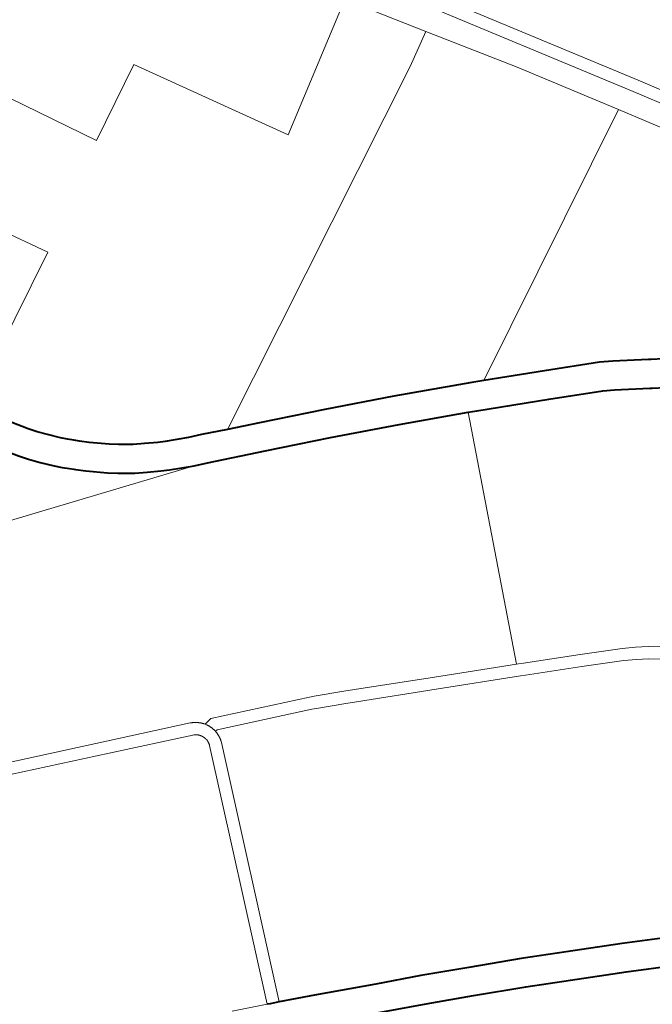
# Model space of a CAD drawing. Header units: metres. Extents: x 148316 to 148653, y 486436 to 486744.
# Tile 73 of 87: x 148557.96 to 148561.05, y 486713.85 to 486718.66. Entities that reach past the tile are written whole.
import ezdxf

# ---------------------------------------------------------------- set-up
doc = ezdxf.new("R2010")
doc.units = ezdxf.units.M
doc.header["$MEASUREMENT"] = 0
for name, color, linetype, lineweight in [('WVB-pen-brm-dik 018', 6, 'Continuous', 13), ('WVB-pen-dik 035', 1, 'Continuous', 40), ('WVB-raster-60%', 253, 'Continuous', 30)]:
    doc.layers.add(name, color=color, linetype=linetype, lineweight=lineweight)

# ---------------------------------------------------------------- blocks, each defined once
blk = doc.blocks.new('INZET')
at = {"layer": 'WVB-pen-brm-dik 018'}
for p, q in [((-0.055159, -0.101464), (-0.054037, -0.103534)), ((-0.054037, -0.103534), (-0.055159, -0.101464)), ((-0.058394, -0.101849), (-0.056586, -0.105063)), ((-0.054037, -0.103534), (-0.052213, -0.102552)), ((-0.052213, -0.102552), (-0.054037, -0.103534)), ((-0.052213, -0.102552), (-0.050143, -0.10613)), ((-0.050143, -0.10613), (-0.052213, -0.102552)), ((-0.046097, -0.104079), (-0.042408, -0.110002)), ((-0.042408, -0.110002), (-0.046097, -0.104079)), ((-0.050143, -0.10613), (-0.047093, -0.104234)), ((-0.047093, -0.104234), (-0.050143, -0.10613)), ((-0.042663, -0.11016), (-0.04637, -0.104208)), ((-0.04637, -0.104208), (-0.042663, -0.11016)), ((-0.046835, -0.10465), (-0.045935, -0.106027)), ((-0.045935, -0.106027), (-0.046835, -0.10465)), ((-0.056586, -0.105063), (-0.060283, -0.107047)), ((-0.045935, -0.106027), (-0.046748, -0.106502)), ((-0.046748, -0.106502), (-0.045935, -0.106027)), ((-0.044624, -0.108032), (-0.045935, -0.106027)), ((-0.045935, -0.106027), (-0.044624, -0.108032)), ((-0.046748, -0.106502), (-0.055522, -0.111133)), ((-0.055522, -0.111133), (-0.046748, -0.106502)), ((-0.059953, -0.107586), (-0.059473, -0.108302)), ((-0.043214, -0.110306), (-0.044624, -0.108032)), ((-0.044624, -0.108032), (-0.043214, -0.110306)), ((-0.059473, -0.108302), (-0.059342, -0.108484)), ((-0.059342, -0.108484), (-0.059175, -0.10869)), ((-0.059899, -0.108909), (-0.060048, -0.108702)), ((-0.059712, -0.10914), (-0.059899, -0.108909)), ((-0.059175, -0.10869), (-0.05896, -0.108938)), ((-0.059482, -0.109404), (-0.059712, -0.10914)), ((-0.05896, -0.108938), (-0.058841, -0.109068)), ((-0.058841, -0.109068), (-0.058732, -0.109175)), ((-0.059345, -0.109553), (-0.059482, -0.109404)), ((-0.058732, -0.109175), (-0.058627, -0.109273)), ((-0.058627, -0.109273), (-0.058458, -0.109437)), ((-0.059217, -0.109681), (-0.059345, -0.109553)), ((-0.058458, -0.109437), (-0.058085, -0.109753)), ((-0.056698, -0.111385), (-0.061544, -0.109729)), ((-0.061544, -0.109729), (-0.056698, -0.111385)), ((-0.059138, -0.109753), (-0.059217, -0.109681)), ((-0.059108, -0.109781), (-0.059138, -0.109753)), ((-0.058928, -0.109956), (-0.059108, -0.109781)), ((-0.058085, -0.109753), (-0.057902, -0.10989)), ((-0.058522, -0.110301), (-0.058928, -0.109956)), ((-0.057902, -0.10989), (-0.057725, -0.11002)), ((-0.057725, -0.11002), (-0.057608, -0.110102)), ((-0.057608, -0.110102), (-0.057367, -0.110242)), ((-0.042408, -0.110002), (-0.039704, -0.114377)), ((-0.039704, -0.114377), (-0.042408, -0.110002)), ((-0.058319, -0.110452), (-0.058522, -0.110301)), ((-0.057367, -0.110242), (-0.057087, -0.11041)), ((-0.049729, -0.113795), (-0.043214, -0.110306)), ((-0.043214, -0.110306), (-0.049729, -0.113795)), ((-0.043214, -0.110306), (-0.042453, -0.111532)), ((-0.042453, -0.111532), (-0.043214, -0.110306)), ((-0.039961, -0.114532), (-0.042663, -0.11016)), ((-0.042663, -0.11016), (-0.039961, -0.114532)), ((-0.058133, -0.110589), (-0.058319, -0.110452)), ((-0.057985, -0.110692), (-0.058133, -0.110589)), ((-0.057087, -0.11041), (-0.056928, -0.110495)), ((-0.056928, -0.110495), (-0.056409, -0.110747)), ((-0.057723, -0.110845), (-0.057985, -0.110692)), ((-0.057433, -0.111019), (-0.057723, -0.110845)), ((-0.056409, -0.110747), (-0.05611, -0.110873)), ((-0.057247, -0.111119), (-0.057433, -0.111019)), ((-0.05611, -0.110873), (-0.055522, -0.111133)), ((-0.056698, -0.111385), (-0.057247, -0.111119)), ((-0.055522, -0.111133), (-0.05479, -0.111456)), ((-0.056387, -0.111516), (-0.056698, -0.111385)), ((-0.055073, -0.112096), (-0.056387, -0.111516)), ((-0.05479, -0.111456), (-0.053298, -0.112117)), ((-0.053586, -0.112755), (-0.055073, -0.112096)), ((-0.053298, -0.112117), (-0.051741, -0.112833)), ((-0.052038, -0.113467), (-0.053586, -0.112755)), ((-0.051741, -0.112833), (-0.049995, -0.113665)), ((-0.050486, -0.114206), (-0.052038, -0.113467)), ((-0.049995, -0.113665), (-0.049729, -0.113795)), ((-0.049729, -0.113795), (-0.048383, -0.114457)), ((-0.053094, -0.119898), (-0.050486, -0.114206)), ((-0.050486, -0.114206), (-0.053094, -0.119898)), ((-0.050299, -0.114295), (-0.050486, -0.114206)), ((-0.048695, -0.115084), (-0.050299, -0.114295)), ((-0.064981, -0.114495), (-0.062343, -0.115625)), ((-0.062343, -0.115625), (-0.064981, -0.114495)), ((-0.048383, -0.114457), (-0.047168, -0.115069)), ((-0.062461, -0.1159), (-0.065103, -0.114769)), ((-0.065103, -0.114769), (-0.062461, -0.1159)), ((-0.047504, -0.115684), (-0.048695, -0.115084)), ((-0.047168, -0.115069), (-0.046889, -0.115235)), ((-0.046889, -0.115235), (-0.046154, -0.115709)), ((-0.062343, -0.115625), (-0.060421, -0.116448)), ((-0.060421, -0.116448), (-0.062343, -0.115625)), ((-0.047257, -0.11583), (-0.047504, -0.115684)), ((-0.046535, -0.116296), (-0.047257, -0.11583)), ((-0.046154, -0.115709), (-0.046102, -0.115743)), ((-0.046102, -0.115743), (-0.045848, -0.115907)), ((-0.06054, -0.116724), (-0.062461, -0.1159)), ((-0.062461, -0.1159), (-0.06054, -0.116724)), ((-0.046483, -0.11633), (-0.046535, -0.116296)), ((-0.046222, -0.1165), (-0.046483, -0.11633)), ((-0.060421, -0.116448), (-0.060376, -0.116471)), ((-0.060376, -0.116471), (-0.060421, -0.116448)), ((-0.060376, -0.116471), (-0.060367, -0.116476)), ((-0.060367, -0.116476), (-0.060376, -0.116471)), ((-0.060367, -0.116476), (-0.060362, -0.116479)), ((-0.060362, -0.116479), (-0.060367, -0.116476)), ((-0.060362, -0.116479), (-0.060357, -0.116482)), ((-0.060357, -0.116482), (-0.060362, -0.116479)), ((-0.060357, -0.116482), (-0.060351, -0.116485)), ((-0.060351, -0.116485), (-0.060357, -0.116482)), ((-0.060351, -0.116485), (-0.060347, -0.116487)), ((-0.060347, -0.116487), (-0.060351, -0.116485)), ((-0.060347, -0.116487), (-0.060343, -0.11649)), ((-0.060343, -0.11649), (-0.060347, -0.116487)), ((-0.060343, -0.11649), (-0.060338, -0.116493)), ((-0.060338, -0.116493), (-0.060343, -0.11649)), ((-0.060338, -0.116493), (-0.060333, -0.116496)), ((-0.060333, -0.116496), (-0.060338, -0.116493)), ((-0.060333, -0.116496), (-0.06033, -0.116498)), ((-0.06033, -0.116498), (-0.060333, -0.116496)), ((-0.06033, -0.116498), (-0.060326, -0.116501)), ((-0.060326, -0.116501), (-0.06033, -0.116498)), ((-0.060326, -0.116501), (-0.060322, -0.116503)), ((-0.060322, -0.116503), (-0.060326, -0.116501)), ((-0.060322, -0.116503), (-0.060317, -0.116506)), ((-0.060317, -0.116506), (-0.060322, -0.116503)), ((-0.060317, -0.116506), (-0.060312, -0.11651)), ((-0.060312, -0.11651), (-0.060317, -0.116506)), ((-0.060312, -0.11651), (-0.060308, -0.116513)), ((-0.060308, -0.116513), (-0.060312, -0.11651)), ((-0.060308, -0.116513), (-0.060304, -0.116516)), ((-0.060304, -0.116516), (-0.060308, -0.116513)), ((-0.060304, -0.116516), (-0.060298, -0.11652)), ((-0.060298, -0.11652), (-0.060304, -0.116516)), ((-0.060298, -0.11652), (-0.060294, -0.116523)), ((-0.060294, -0.116523), (-0.060298, -0.11652)), ((-0.060294, -0.116523), (-0.060289, -0.116526)), ((-0.060289, -0.116526), (-0.060294, -0.116523)), ((-0.060289, -0.116526), (-0.060284, -0.11653)), ((-0.060284, -0.11653), (-0.060289, -0.116526)), ((-0.060284, -0.11653), (-0.060279, -0.116534)), ((-0.060279, -0.116534), (-0.060284, -0.11653)), ((-0.060279, -0.116534), (-0.060273, -0.116539)), ((-0.060273, -0.116539), (-0.060279, -0.116534)), ((-0.060273, -0.116539), (-0.060268, -0.116543)), ((-0.060268, -0.116543), (-0.060273, -0.116539)), ((-0.060268, -0.116543), (-0.060262, -0.116548)), ((-0.060262, -0.116548), (-0.060268, -0.116543)), ((-0.060262, -0.116548), (-0.060257, -0.116552)), ((-0.060257, -0.116552), (-0.060262, -0.116548)), ((-0.060257, -0.116552), (-0.060251, -0.116557)), ((-0.060251, -0.116557), (-0.060257, -0.116552)), ((-0.060251, -0.116557), (-0.060246, -0.116562)), ((-0.060246, -0.116562), (-0.060251, -0.116557)), ((-0.060246, -0.116562), (-0.06024, -0.116567)), ((-0.06024, -0.116567), (-0.060246, -0.116562)), ((-0.06024, -0.116567), (-0.060236, -0.116571)), ((-0.060236, -0.116571), (-0.06024, -0.116567)), ((-0.060236, -0.116571), (-0.060231, -0.116576)), ((-0.060231, -0.116576), (-0.060236, -0.116571)), ((-0.060231, -0.116576), (-0.060227, -0.11658)), ((-0.060227, -0.11658), (-0.060231, -0.116576)), ((-0.060227, -0.11658), (-0.060222, -0.116584)), ((-0.060222, -0.116584), (-0.060227, -0.11658)), ((-0.060222, -0.116584), (-0.060217, -0.116589)), ((-0.060217, -0.116589), (-0.060222, -0.116584)), ((-0.060217, -0.116589), (-0.060213, -0.116594)), ((-0.060213, -0.116594), (-0.060217, -0.116589)), ((-0.060213, -0.116594), (-0.060208, -0.116598)), ((-0.060208, -0.116598), (-0.060213, -0.116594)), ((-0.060208, -0.116598), (-0.060203, -0.116604)), ((-0.060203, -0.116604), (-0.060208, -0.116598)), ((-0.060203, -0.116604), (-0.0602, -0.116608)), ((-0.0602, -0.116608), (-0.060203, -0.116604)), ((-0.0602, -0.116608), (-0.060196, -0.116612)), ((-0.060196, -0.116612), (-0.0602, -0.116608)), ((-0.060196, -0.116612), (-0.060191, -0.116617)), ((-0.060191, -0.116617), (-0.060196, -0.116612)), ((-0.060191, -0.116617), (-0.060187, -0.116622)), ((-0.060187, -0.116622), (-0.060191, -0.116617)), ((-0.060516, -0.116737), (-0.06054, -0.116724)), ((-0.06054, -0.116724), (-0.060516, -0.116737)), ((-0.060512, -0.116739), (-0.060516, -0.116737)), ((-0.060516, -0.116737), (-0.060512, -0.116739)), ((-0.060509, -0.11674), (-0.060512, -0.116739)), ((-0.060512, -0.116739), (-0.060509, -0.11674)), ((-0.060506, -0.116742), (-0.060509, -0.11674)), ((-0.060509, -0.11674), (-0.060506, -0.116742)), ((-0.060504, -0.116743), (-0.060506, -0.116742)), ((-0.060506, -0.116742), (-0.060504, -0.116743)), ((-0.060501, -0.116745), (-0.060504, -0.116743)), ((-0.060504, -0.116743), (-0.060501, -0.116745)), ((-0.060499, -0.116746), (-0.060501, -0.116745)), ((-0.060501, -0.116745), (-0.060499, -0.116746)), ((-0.060496, -0.116748), (-0.060499, -0.116746)), ((-0.060499, -0.116746), (-0.060496, -0.116748)), ((-0.060493, -0.11675), (-0.060496, -0.116748)), ((-0.060496, -0.116748), (-0.060493, -0.11675)), ((-0.060491, -0.116751), (-0.060493, -0.11675)), ((-0.060493, -0.11675), (-0.060491, -0.116751)), ((-0.06049, -0.116752), (-0.060491, -0.116751)), ((-0.060491, -0.116751), (-0.06049, -0.116752)), ((-0.060487, -0.116754), (-0.06049, -0.116752)), ((-0.06049, -0.116752), (-0.060487, -0.116754)), ((-0.060484, -0.116756), (-0.060487, -0.116754)), ((-0.060487, -0.116754), (-0.060484, -0.116756)), ((-0.060482, -0.116757), (-0.060484, -0.116756)), ((-0.060484, -0.116756), (-0.060482, -0.116757)), ((-0.060479, -0.116759), (-0.060482, -0.116757)), ((-0.060482, -0.116757), (-0.060479, -0.116759)), ((-0.060477, -0.116761), (-0.060479, -0.116759)), ((-0.060479, -0.116759), (-0.060477, -0.116761)), ((-0.060475, -0.116762), (-0.060477, -0.116761)), ((-0.060477, -0.116761), (-0.060475, -0.116762)), ((-0.060472, -0.116764), (-0.060475, -0.116762)), ((-0.060475, -0.116762), (-0.060472, -0.116764)), ((-0.06047, -0.116766), (-0.060472, -0.116764)), ((-0.060472, -0.116764), (-0.06047, -0.116766)), ((-0.060467, -0.116768), (-0.06047, -0.116766)), ((-0.06047, -0.116766), (-0.060467, -0.116768)), ((-0.060464, -0.116771), (-0.060467, -0.116768)), ((-0.060467, -0.116768), (-0.060464, -0.116771)), ((-0.060461, -0.116773), (-0.060464, -0.116771)), ((-0.060464, -0.116771), (-0.060461, -0.116773)), ((-0.060458, -0.116775), (-0.060461, -0.116773)), ((-0.060461, -0.116773), (-0.060458, -0.116775)), ((-0.060455, -0.116778), (-0.060458, -0.116775)), ((-0.060458, -0.116775), (-0.060455, -0.116778)), ((-0.060452, -0.11678), (-0.060455, -0.116778)), ((-0.060455, -0.116778), (-0.060452, -0.11678)), ((-0.060449, -0.116783), (-0.060452, -0.11678)), ((-0.060452, -0.11678), (-0.060449, -0.116783)), ((-0.060446, -0.116785), (-0.060449, -0.116783)), ((-0.060449, -0.116783), (-0.060446, -0.116785)), ((-0.060444, -0.116788), (-0.060446, -0.116785)), ((-0.060446, -0.116785), (-0.060444, -0.116788)), ((-0.060441, -0.11679), (-0.060444, -0.116788)), ((-0.060444, -0.116788), (-0.060441, -0.11679)), ((-0.060439, -0.116792), (-0.060441, -0.11679)), ((-0.060441, -0.11679), (-0.060439, -0.116792)), ((-0.060435, -0.116795), (-0.060439, -0.116792)), ((-0.060439, -0.116792), (-0.060435, -0.116795)), ((-0.060433, -0.116798), (-0.060435, -0.116795)), ((-0.060435, -0.116795), (-0.060433, -0.116798)), ((-0.060431, -0.1168), (-0.060433, -0.116798)), ((-0.060433, -0.116798), (-0.060431, -0.1168)), ((-0.060429, -0.116802), (-0.060431, -0.1168)), ((-0.060431, -0.1168), (-0.060429, -0.116802)), ((-0.060426, -0.116805), (-0.060429, -0.116802)), ((-0.060429, -0.116802), (-0.060426, -0.116805)), ((-0.060424, -0.116808), (-0.060426, -0.116805)), ((-0.060426, -0.116805), (-0.060424, -0.116808)), ((-0.060421, -0.11681), (-0.060424, -0.116808)), ((-0.060424, -0.116808), (-0.060421, -0.11681)), ((-0.060419, -0.116813), (-0.060421, -0.11681)), ((-0.060421, -0.11681), (-0.060419, -0.116813)), ((-0.060418, -0.116814), (-0.060419, -0.116813)), ((-0.060419, -0.116813), (-0.060418, -0.116814)), ((-0.060414, -0.116818), (-0.060418, -0.116814)), ((-0.060418, -0.116814), (-0.060414, -0.116818)), ((-0.060412, -0.11682), (-0.060414, -0.116818)), ((-0.060414, -0.116818), (-0.060412, -0.11682)), ((-0.060411, -0.116822), (-0.060412, -0.11682)), ((-0.060412, -0.11682), (-0.060411, -0.116822)), ((-0.060409, -0.116824), (-0.060411, -0.116822)), ((-0.060411, -0.116822), (-0.060409, -0.116824)), ((-0.060408, -0.116826), (-0.060409, -0.116824)), ((-0.060409, -0.116824), (-0.060408, -0.116826)), ((-0.060405, -0.116829), (-0.060408, -0.116826)), ((-0.060408, -0.116826), (-0.060405, -0.116829)), ((-0.060404, -0.11683), (-0.060405, -0.116829)), ((-0.060405, -0.116829), (-0.060404, -0.11683)), ((-0.060402, -0.116834), (-0.060404, -0.11683)), ((-0.060404, -0.11683), (-0.060402, -0.116834)), ((-0.0604, -0.116836), (-0.060402, -0.116834)), ((-0.060402, -0.116834), (-0.0604, -0.116836)), ((-0.060398, -0.116839), (-0.0604, -0.116836)), ((-0.0604, -0.116836), (-0.060398, -0.116839)), ((-0.060396, -0.116841), (-0.060398, -0.116839)), ((-0.060398, -0.116839), (-0.060396, -0.116841)), ((-0.060394, -0.116843), (-0.060396, -0.116841)), ((-0.060396, -0.116841), (-0.060394, -0.116843)), ((-0.060392, -0.116846), (-0.060394, -0.116843)), ((-0.060394, -0.116843), (-0.060392, -0.116846)), ((-0.060391, -0.116848), (-0.060392, -0.116846)), ((-0.060392, -0.116846), (-0.060391, -0.116848)), ((-0.060388, -0.116853), (-0.060391, -0.116848)), ((-0.060391, -0.116848), (-0.060388, -0.116853)), ((-0.060385, -0.116857), (-0.060388, -0.116853)), ((-0.060388, -0.116853), (-0.060385, -0.116857)), ((-0.060382, -0.116862), (-0.060385, -0.116857)), ((-0.060385, -0.116857), (-0.060382, -0.116862)), ((-0.060187, -0.116622), (-0.060184, -0.116626)), ((-0.060184, -0.116626), (-0.060187, -0.116622)), ((-0.060184, -0.116626), (-0.06018, -0.11663)), ((-0.06018, -0.11663), (-0.060184, -0.116626)), ((-0.06018, -0.11663), (-0.060177, -0.116634)), ((-0.060177, -0.116634), (-0.06018, -0.11663)), ((-0.060177, -0.116634), (-0.060174, -0.116638)), ((-0.060174, -0.116638), (-0.060177, -0.116634)), ((-0.060174, -0.116638), (-0.06017, -0.116642)), ((-0.06017, -0.116642), (-0.060174, -0.116638)), ((-0.06017, -0.116642), (-0.060167, -0.116647)), ((-0.060167, -0.116647), (-0.06017, -0.116642)), ((-0.060167, -0.116647), (-0.060163, -0.116651)), ((-0.060163, -0.116651), (-0.060167, -0.116647)), ((-0.060163, -0.116651), (-0.06016, -0.116656)), ((-0.06016, -0.116656), (-0.060163, -0.116651)), ((-0.06016, -0.116656), (-0.060156, -0.116661)), ((-0.060156, -0.116661), (-0.06016, -0.116656)), ((-0.060156, -0.116661), (-0.060153, -0.116665)), ((-0.060153, -0.116665), (-0.060156, -0.116661)), ((-0.060153, -0.116665), (-0.060149, -0.11667)), ((-0.060149, -0.11667), (-0.060153, -0.116665)), ((-0.060149, -0.11667), (-0.060137, -0.116688)), ((-0.060137, -0.116688), (-0.060149, -0.11667)), ((-0.060137, -0.116688), (-0.059948, -0.11665)), ((-0.059948, -0.11665), (-0.060137, -0.116688)), ((-0.060137, -0.116688), (-0.060127, -0.116704)), ((-0.060127, -0.116704), (-0.060137, -0.116688)), ((-0.060127, -0.116704), (-0.060122, -0.116713)), ((-0.060122, -0.116713), (-0.060127, -0.116704)), ((-0.060122, -0.116713), (-0.060117, -0.116721)), ((-0.060117, -0.116721), (-0.060122, -0.116713)), ((-0.060117, -0.116721), (-0.060112, -0.11673)), ((-0.060112, -0.11673), (-0.060117, -0.116721)), ((-0.060112, -0.11673), (-0.060107, -0.116739)), ((-0.060107, -0.116739), (-0.060112, -0.11673)), ((-0.060107, -0.116739), (-0.060103, -0.116747)), ((-0.060103, -0.116747), (-0.060107, -0.116739)), ((-0.060103, -0.116747), (-0.060098, -0.116756)), ((-0.060098, -0.116756), (-0.060103, -0.116747)), ((-0.060098, -0.116756), (-0.060094, -0.116764)), ((-0.060094, -0.116764), (-0.060098, -0.116756)), ((-0.060094, -0.116764), (-0.06009, -0.116772)), ((-0.06009, -0.116772), (-0.060094, -0.116764)), ((-0.06009, -0.116772), (-0.060087, -0.11678)), ((-0.060087, -0.11678), (-0.06009, -0.116772)), ((-0.060087, -0.11678), (-0.060084, -0.116785)), ((-0.060084, -0.116785), (-0.060087, -0.11678)), ((-0.060084, -0.116785), (-0.060083, -0.116788)), ((-0.060083, -0.116788), (-0.060084, -0.116785)), ((-0.060083, -0.116788), (-0.060081, -0.116794)), ((-0.060081, -0.116794), (-0.060083, -0.116788)), ((-0.060081, -0.116794), (-0.060078, -0.116799)), ((-0.060078, -0.116799), (-0.060081, -0.116794)), ((-0.060078, -0.116799), (-0.060075, -0.116808)), ((-0.060075, -0.116808), (-0.060078, -0.116799)), ((-0.060075, -0.116808), (-0.060072, -0.116817)), ((-0.060072, -0.116817), (-0.060075, -0.116808)), ((-0.060072, -0.116817), (-0.060068, -0.116827)), ((-0.060068, -0.116827), (-0.060072, -0.116817)), ((-0.060068, -0.116827), (-0.060066, -0.116833)), ((-0.060066, -0.116833), (-0.060068, -0.116827)), ((-0.060066, -0.116833), (-0.060065, -0.116836)), ((-0.060065, -0.116836), (-0.060066, -0.116833)), ((-0.060065, -0.116836), (-0.060062, -0.116843)), ((-0.060062, -0.116843), (-0.060065, -0.116836)), ((-0.060062, -0.116843), (-0.06006, -0.116851)), ((-0.06006, -0.116851), (-0.060062, -0.116843)), ((-0.06006, -0.116851), (-0.060057, -0.116859)), ((-0.060057, -0.116859), (-0.06006, -0.116851)), ((-0.060057, -0.116859), (-0.060054, -0.116869)), ((-0.060054, -0.116869), (-0.060057, -0.116859)), ((-0.059948, -0.11665), (-0.057678, -0.117623)), ((-0.057678, -0.117623), (-0.059948, -0.11665)), ((-0.060379, -0.116866), (-0.060382, -0.116862)), ((-0.060382, -0.116862), (-0.060379, -0.116866)), ((-0.060377, -0.116871), (-0.060379, -0.116866)), ((-0.060379, -0.116866), (-0.060377, -0.116871)), ((-0.060374, -0.116876), (-0.060377, -0.116871)), ((-0.060377, -0.116871), (-0.060374, -0.116876)), ((-0.060372, -0.11688), (-0.060374, -0.116876)), ((-0.060374, -0.116876), (-0.060372, -0.11688)), ((-0.060369, -0.116885), (-0.060372, -0.11688)), ((-0.060372, -0.11688), (-0.060369, -0.116885)), ((-0.060367, -0.11689), (-0.060369, -0.116885)), ((-0.060369, -0.116885), (-0.060367, -0.11689)), ((-0.060364, -0.116894), (-0.060367, -0.11689)), ((-0.060367, -0.11689), (-0.060364, -0.116894)), ((-0.060362, -0.116899), (-0.060364, -0.116894)), ((-0.060364, -0.116894), (-0.060362, -0.116899)), ((-0.06036, -0.116903), (-0.060362, -0.116899)), ((-0.060362, -0.116899), (-0.06036, -0.116903)), ((-0.060359, -0.116905), (-0.06036, -0.116903)), ((-0.06036, -0.116903), (-0.060359, -0.116905)), ((-0.060358, -0.116908), (-0.060359, -0.116905)), ((-0.060359, -0.116905), (-0.060358, -0.116908)), ((-0.060357, -0.116911), (-0.060358, -0.116908)), ((-0.060358, -0.116908), (-0.060357, -0.116911)), ((-0.060356, -0.116912), (-0.060357, -0.116911)), ((-0.060357, -0.116911), (-0.060356, -0.116912)), ((-0.060354, -0.116918), (-0.060356, -0.116912)), ((-0.060356, -0.116912), (-0.060354, -0.116918)), ((-0.060352, -0.116923), (-0.060354, -0.116918)), ((-0.060354, -0.116918), (-0.060352, -0.116923)), ((-0.06035, -0.116928), (-0.060352, -0.116923)), ((-0.060352, -0.116923), (-0.06035, -0.116928)), ((-0.060349, -0.116931), (-0.06035, -0.116928)), ((-0.06035, -0.116928), (-0.060349, -0.116931)), ((-0.060348, -0.116933), (-0.060349, -0.116931)), ((-0.060349, -0.116931), (-0.060348, -0.116933)), ((-0.060347, -0.116937), (-0.060348, -0.116933)), ((-0.060348, -0.116933), (-0.060347, -0.116937)), ((-0.060346, -0.116941), (-0.060347, -0.116937)), ((-0.060347, -0.116937), (-0.060346, -0.116941)), ((-0.060344, -0.116946), (-0.060346, -0.116941)), ((-0.060346, -0.116941), (-0.060344, -0.116946)), ((-0.060343, -0.11695), (-0.060344, -0.116946)), ((-0.060344, -0.116946), (-0.060343, -0.11695)), ((-0.060342, -0.116955), (-0.060343, -0.11695)), ((-0.060343, -0.11695), (-0.060342, -0.116955)), ((-0.06034, -0.116961), (-0.060342, -0.116955)), ((-0.060342, -0.116955), (-0.06034, -0.116961)), ((-0.060339, -0.116965), (-0.06034, -0.116961)), ((-0.06034, -0.116961), (-0.060339, -0.116965)), ((-0.060338, -0.11697), (-0.060339, -0.116965)), ((-0.060339, -0.116965), (-0.060338, -0.11697)), ((-0.060337, -0.116976), (-0.060338, -0.11697)), ((-0.060338, -0.11697), (-0.060337, -0.116976)), ((-0.060336, -0.116981), (-0.060337, -0.116976)), ((-0.060337, -0.116976), (-0.060336, -0.116981)), ((-0.060335, -0.116985), (-0.060336, -0.116981)), ((-0.060336, -0.116981), (-0.060335, -0.116985)), ((-0.060334, -0.11699), (-0.060335, -0.116985)), ((-0.060335, -0.116985), (-0.060334, -0.11699)), ((-0.060334, -0.116995), (-0.060334, -0.11699)), ((-0.060334, -0.11699), (-0.060334, -0.116995)), ((-0.060333, -0.117), (-0.060334, -0.116995)), ((-0.060334, -0.116995), (-0.060333, -0.117)), ((-0.060334, -0.117098), (-0.060333, -0.117094)), ((-0.060333, -0.117094), (-0.060334, -0.117098)), ((-0.060334, -0.117103), (-0.060334, -0.117098)), ((-0.060334, -0.117098), (-0.060334, -0.117103)), ((-0.060332, -0.117005), (-0.060333, -0.117)), ((-0.060333, -0.117), (-0.060332, -0.117005)), ((-0.060333, -0.117094), (-0.060332, -0.117089)), ((-0.060332, -0.117089), (-0.060333, -0.117094)), ((-0.06033, -0.117022), (-0.060332, -0.117005)), ((-0.060332, -0.117005), (-0.06033, -0.117022)), ((-0.060332, -0.117084), (-0.060331, -0.11708)), ((-0.060331, -0.11708), (-0.060332, -0.117084)), ((-0.060332, -0.117089), (-0.060332, -0.117084)), ((-0.060332, -0.117084), (-0.060332, -0.117089)), ((-0.060331, -0.117074), (-0.06033, -0.117069)), ((-0.06033, -0.117069), (-0.060331, -0.117074)), ((-0.060331, -0.11708), (-0.060331, -0.117074)), ((-0.060331, -0.117074), (-0.060331, -0.11708)), ((-0.06033, -0.117062), (-0.06033, -0.117022)), ((-0.06033, -0.117022), (-0.06033, -0.117062)), ((-0.06033, -0.117065), (-0.06033, -0.117062)), ((-0.06033, -0.117062), (-0.06033, -0.117065)), ((-0.06033, -0.117069), (-0.06033, -0.117065)), ((-0.06033, -0.117065), (-0.06033, -0.117069)), ((-0.060054, -0.116869), (-0.060052, -0.116878)), ((-0.060052, -0.116878), (-0.060054, -0.116869)), ((-0.060052, -0.116878), (-0.06005, -0.116887)), ((-0.06005, -0.116887), (-0.060052, -0.116878)), ((-0.06005, -0.116887), (-0.060047, -0.116896)), ((-0.060047, -0.116896), (-0.06005, -0.116887)), ((-0.060047, -0.116896), (-0.060045, -0.116906)), ((-0.060045, -0.116906), (-0.060047, -0.116896)), ((-0.060045, -0.116906), (-0.060043, -0.116915)), ((-0.060043, -0.116915), (-0.060045, -0.116906)), ((-0.060043, -0.116915), (-0.060041, -0.116925)), ((-0.060041, -0.116925), (-0.060043, -0.116915)), ((-0.060041, -0.116925), (-0.06004, -0.116933)), ((-0.06004, -0.116933), (-0.060041, -0.116925)), ((-0.06004, -0.116933), (-0.060038, -0.116942)), ((-0.060038, -0.116942), (-0.06004, -0.116933)), ((-0.060038, -0.116942), (-0.060037, -0.116951)), ((-0.060037, -0.116951), (-0.060038, -0.116942)), ((-0.060037, -0.116951), (-0.060034, -0.116973)), ((-0.060034, -0.116973), (-0.060037, -0.116951)), ((-0.059981, -0.116963), (-0.060034, -0.116973)), ((-0.060034, -0.116973), (-0.059981, -0.116963)), ((-0.060034, -0.116973), (-0.060032, -0.116988)), ((-0.060032, -0.116988), (-0.060034, -0.116973)), ((-0.060032, -0.116988), (-0.060032, -0.116997)), ((-0.060032, -0.116997), (-0.060032, -0.116988)), ((-0.060032, -0.116997), (-0.060031, -0.117007)), ((-0.060031, -0.117007), (-0.060032, -0.116997)), ((-0.060031, -0.117088), (-0.060032, -0.117098)), ((-0.060032, -0.117098), (-0.060031, -0.117088)), ((-0.060032, -0.117098), (-0.060032, -0.117106)), ((-0.060032, -0.117106), (-0.060032, -0.117098)), ((-0.060031, -0.117007), (-0.06003, -0.117019)), ((-0.06003, -0.117019), (-0.060031, -0.117007)), ((-0.06003, -0.117079), (-0.060031, -0.117088)), ((-0.060031, -0.117088), (-0.06003, -0.117079)), ((-0.06003, -0.117019), (-0.06003, -0.117068)), ((-0.06003, -0.117068), (-0.06003, -0.117019)), ((-0.06003, -0.117068), (-0.06003, -0.117079)), ((-0.06003, -0.117079), (-0.06003, -0.117068)), ((-0.057803, -0.117896), (-0.059981, -0.116963)), ((-0.059981, -0.116963), (-0.057803, -0.117896)), ((-0.062869, -0.123138), (-0.060354, -0.117175)), ((-0.060354, -0.117175), (-0.062869, -0.123138)), ((-0.060073, -0.117281), (-0.062596, -0.123261)), ((-0.062596, -0.123261), (-0.060073, -0.117281)), ((-0.060354, -0.117175), (-0.060346, -0.117154)), ((-0.060346, -0.117154), (-0.060354, -0.117175)), ((-0.060346, -0.117154), (-0.060345, -0.11715)), ((-0.060345, -0.11715), (-0.060346, -0.117154)), ((-0.060345, -0.11715), (-0.060344, -0.117145)), ((-0.060344, -0.117145), (-0.060345, -0.11715)), ((-0.060344, -0.117145), (-0.060342, -0.11714)), ((-0.060342, -0.11714), (-0.060344, -0.117145)), ((-0.060342, -0.11714), (-0.060341, -0.117135)), ((-0.060341, -0.117135), (-0.060342, -0.11714)), ((-0.060341, -0.117135), (-0.06034, -0.11713)), ((-0.06034, -0.11713), (-0.060341, -0.117135)), ((-0.06034, -0.11713), (-0.060338, -0.117125)), ((-0.060338, -0.117125), (-0.06034, -0.11713)), ((-0.060338, -0.117125), (-0.060337, -0.11712)), ((-0.060337, -0.11712), (-0.060338, -0.117125)), ((-0.060337, -0.11712), (-0.060336, -0.117115)), ((-0.060336, -0.117115), (-0.060337, -0.11712)), ((-0.060336, -0.117115), (-0.060335, -0.11711)), ((-0.060335, -0.11711), (-0.060336, -0.117115)), ((-0.060335, -0.117106), (-0.060334, -0.117103)), ((-0.060334, -0.117103), (-0.060335, -0.117106)), ((-0.060335, -0.11711), (-0.060335, -0.117106)), ((-0.060335, -0.117106), (-0.060335, -0.11711)), ((-0.060061, -0.117247), (-0.060073, -0.117281)), ((-0.060073, -0.117281), (-0.060061, -0.117247)), ((-0.060059, -0.117239), (-0.060061, -0.117247)), ((-0.060061, -0.117247), (-0.060059, -0.117239)), ((-0.060056, -0.117229), (-0.060059, -0.117239)), ((-0.060059, -0.117239), (-0.060056, -0.117229)), ((-0.060053, -0.11722), (-0.060056, -0.117229)), ((-0.060056, -0.117229), (-0.060053, -0.11722)), ((-0.060051, -0.117211), (-0.060053, -0.11722)), ((-0.060053, -0.11722), (-0.060051, -0.117211)), ((-0.060048, -0.117202), (-0.060051, -0.117211)), ((-0.060051, -0.117211), (-0.060048, -0.117202)), ((-0.060046, -0.117192), (-0.060048, -0.117202)), ((-0.060048, -0.117202), (-0.060046, -0.117192)), ((-0.060044, -0.117183), (-0.060046, -0.117192)), ((-0.060046, -0.117192), (-0.060044, -0.117183)), ((-0.060042, -0.117174), (-0.060044, -0.117183)), ((-0.060044, -0.117183), (-0.060042, -0.117174)), ((-0.060041, -0.117165), (-0.060042, -0.117174)), ((-0.060042, -0.117174), (-0.060041, -0.117165)), ((-0.060039, -0.117158), (-0.060041, -0.117165)), ((-0.060041, -0.117165), (-0.060039, -0.117158)), ((-0.060038, -0.117151), (-0.060039, -0.117158)), ((-0.060039, -0.117158), (-0.060038, -0.117151)), ((-0.060037, -0.117142), (-0.060038, -0.117151)), ((-0.060038, -0.117151), (-0.060037, -0.117142)), ((-0.060036, -0.117134), (-0.060037, -0.117142)), ((-0.060037, -0.117142), (-0.060036, -0.117134)), ((-0.060035, -0.117126), (-0.060036, -0.117134)), ((-0.060036, -0.117134), (-0.060035, -0.117126)), ((-0.060033, -0.117117), (-0.060035, -0.117126)), ((-0.060035, -0.117126), (-0.060033, -0.117117)), ((-0.060032, -0.117106), (-0.060033, -0.117117)), ((-0.060033, -0.117117), (-0.060032, -0.117106)), ((-0.057678, -0.117623), (-0.057571, -0.117675)), ((-0.057571, -0.117675), (-0.057678, -0.117623)), ((-0.057571, -0.117675), (-0.056912, -0.117995)), ((-0.056912, -0.117995), (-0.057571, -0.117675)), ((-0.057702, -0.117945), (-0.057803, -0.117896)), ((-0.057803, -0.117896), (-0.057702, -0.117945)), ((-0.057044, -0.118264), (-0.057702, -0.117945)), ((-0.057702, -0.117945), (-0.057044, -0.118264)), ((-0.056912, -0.117995), (-0.056677, -0.118112)), ((-0.056677, -0.118112), (-0.056912, -0.117995)), ((-0.056811, -0.11838), (-0.057044, -0.118264)), ((-0.057044, -0.118264), (-0.056811, -0.11838)), ((-0.056677, -0.118112), (-0.054911, -0.118992)), ((-0.054911, -0.118992), (-0.056677, -0.118112)), ((-0.055045, -0.119261), (-0.056811, -0.11838)), ((-0.056811, -0.11838), (-0.055045, -0.119261)), ((-0.054911, -0.118992), (-0.053094, -0.119898)), ((-0.053094, -0.119898), (-0.054911, -0.118992)), ((-0.053181, -0.120189), (-0.055045, -0.119261)), ((-0.055045, -0.119261), (-0.053181, -0.120189)), ((-0.053048, -0.119921), (-0.053094, -0.119898)), ((-0.053094, -0.119898), (-0.053048, -0.119921)), ((-0.05294, -0.119974), (-0.053048, -0.119921)), ((-0.053048, -0.119921), (-0.05294, -0.119974)), ((-0.051689, -0.120605), (-0.05294, -0.119974)), ((-0.05294, -0.119974), (-0.051689, -0.120605)), ((-0.053074, -0.120243), (-0.053181, -0.120189)), ((-0.053181, -0.120189), (-0.053074, -0.120243)), ((-0.051824, -0.120872), (-0.053074, -0.120243)), ((-0.053074, -0.120243), (-0.051824, -0.120872)), ((-0.050768, -0.121084), (-0.051689, -0.120605)), ((-0.051689, -0.120605), (-0.050768, -0.121084)), ((-0.050912, -0.121347), (-0.051824, -0.120872)), ((-0.051824, -0.120872), (-0.050912, -0.121347)), ((-0.050486, -0.121248), (-0.050768, -0.121084)), ((-0.050768, -0.121084), (-0.050486, -0.121248)), ((-0.050642, -0.121504), (-0.050912, -0.121347)), ((-0.050912, -0.121347), (-0.050642, -0.121504)), ((-0.050224, -0.121416), (-0.050486, -0.121248)), ((-0.050486, -0.121248), (-0.050224, -0.121416)), ((-0.049943, -0.121621), (-0.050224, -0.121416)), ((-0.050224, -0.121416), (-0.049943, -0.121621)), ((-0.050394, -0.121663), (-0.050642, -0.121504)), ((-0.050642, -0.121504), (-0.050394, -0.121663)), ((-0.050126, -0.121859), (-0.050394, -0.121663)), ((-0.050394, -0.121663), (-0.050126, -0.121859)), ((-0.063664, -0.122778), (-0.062869, -0.123138)), ((-0.062869, -0.123138), (-0.062804, -0.123167)), ((-0.062804, -0.123167), (-0.062596, -0.123261)), ((-0.062596, -0.123261), (-0.061798, -0.123623)), ((-0.061798, -0.123623), (-0.060426, -0.124272)), ((-0.060426, -0.124272), (-0.059403, -0.12474)), ((-0.059403, -0.12474), (-0.058335, -0.125258)), ((-0.059701, -0.125374), (-0.060721, -0.124907)), ((-0.058335, -0.125258), (-0.057168, -0.125826)), ((-0.058641, -0.125888), (-0.059701, -0.125374)), ((-0.05748, -0.126453), (-0.058641, -0.125888)), ((-0.057168, -0.125826), (-0.056182, -0.126325)), ((-0.056498, -0.126949), (-0.05748, -0.126453)), ((-0.056182, -0.126325), (-0.054947, -0.12695)), ((-0.055269, -0.127572), (-0.056498, -0.126949)), ((-0.054947, -0.12695), (-0.053859, -0.127527)), ((-0.054187, -0.128146), (-0.055269, -0.127572))]:
    blk.add_line(p, q, dxfattribs=at)
at = {"layer": 'WVB-pen-dik 035', "flags": 128}
for points in [[(-0.055522, -0.111133), (-0.05611, -0.110873), (-0.056409, -0.110747), (-0.056928, -0.110495), (-0.057087, -0.11041), (-0.057367, -0.110242), (-0.057608, -0.110102), (-0.057725, -0.11002), (-0.057902, -0.10989), (-0.058085, -0.109753), (-0.058458, -0.109437), (-0.058627, -0.109273), (-0.058732, -0.109175), (-0.058841, -0.109068), (-0.05896, -0.108938), (-0.059175, -0.10869), (-0.059342, -0.108484), (-0.059473, -0.108302), (-0.059953, -0.107586), (-0.060155, -0.107257)], [(-0.060752, -0.107622), (-0.060542, -0.107964), (-0.060048, -0.108702), (-0.059899, -0.108909), (-0.059712, -0.10914), (-0.059482, -0.109404), (-0.059345, -0.109553), (-0.059217, -0.109681), (-0.059138, -0.109753)], [(-0.059138, -0.109753), (-0.059108, -0.109781), (-0.058928, -0.109956), (-0.058522, -0.110301), (-0.058319, -0.110452), (-0.058133, -0.110589), (-0.057985, -0.110692), (-0.057723, -0.110845), (-0.057433, -0.111019), (-0.057247, -0.111119), (-0.056698, -0.111385)], [(-0.05479, -0.111456), (-0.055522, -0.111133)], [(-0.056698, -0.111385), (-0.056387, -0.111516), (-0.055073, -0.112096)], [(-0.049729, -0.113795), (-0.049995, -0.113665), (-0.051741, -0.112833), (-0.053298, -0.112117), (-0.05479, -0.111456)], [(-0.055073, -0.112096), (-0.053586, -0.112755), (-0.052038, -0.113467), (-0.050486, -0.114206)], [(-0.046102, -0.115743), (-0.046154, -0.115709), (-0.046889, -0.115235), (-0.047168, -0.115069), (-0.048383, -0.114457), (-0.049729, -0.113795)], [(-0.050486, -0.114206), (-0.050299, -0.114295), (-0.048695, -0.115084), (-0.047504, -0.115684), (-0.047257, -0.11583), (-0.046535, -0.116296), (-0.046483, -0.11633)], [(-0.042683, -0.11752), (-0.043393, -0.117141), (-0.044021, -0.116858), (-0.044558, -0.116609), (-0.045047, -0.116363), (-0.045188, -0.116293), (-0.045286, -0.11624), (-0.04561, -0.116054), (-0.045848, -0.115907), (-0.046102, -0.115743)], [(-0.046483, -0.11633), (-0.046222, -0.1165), (-0.045967, -0.116656), (-0.045628, -0.116851), (-0.045512, -0.116915), (-0.045359, -0.11699), (-0.044862, -0.11724), (-0.044312, -0.117495), (-0.043701, -0.11777), (-0.043013, -0.118137)], [(-0.069813, -0.120954), (-0.06872, -0.121397), (-0.067942, -0.121716), (-0.06713, -0.122048), (-0.066292, -0.122398), (-0.065935, -0.122553), (-0.065017, -0.122954), (-0.063948, -0.123419), (-0.063092, -0.123805), (-0.062092, -0.124258), (-0.060721, -0.124907), (-0.059701, -0.125374), (-0.058641, -0.125888), (-0.05748, -0.126453), (-0.056498, -0.126949), (-0.055269, -0.127572), (-0.054187, -0.128146), (-0.053069, -0.128739), (-0.05154, -0.129563), (-0.050596, -0.130093), (-0.049108, -0.130945), (-0.047908, -0.13164), (-0.046502, -0.132485)], [(-0.062596, -0.123261), (-0.062804, -0.123167), (-0.062869, -0.123138)], [(-0.049668, -0.129817), (-0.050251, -0.129484), (-0.051203, -0.12895), (-0.052739, -0.128122), (-0.053859, -0.127527), (-0.054947, -0.12695), (-0.056182, -0.126325), (-0.057168, -0.125826), (-0.058335, -0.125258), (-0.059403, -0.12474), (-0.060426, -0.124272), (-0.061798, -0.123623), (-0.062596, -0.123261)]]:
    blk.add_lwpolyline(points, dxfattribs=at)

msp = doc.modelspace()

# ---------------------------------------------------------------- block references
at = {"layer": 'WVB-raster-60%', "xscale": 200, "yscale": 200, "zscale": 200, "rotation": 35.4407035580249}
msp.add_blockref('INZET', (148555.136, 486741.2042), dxfattribs=at)

doc.saveas('drawing.dxf')
